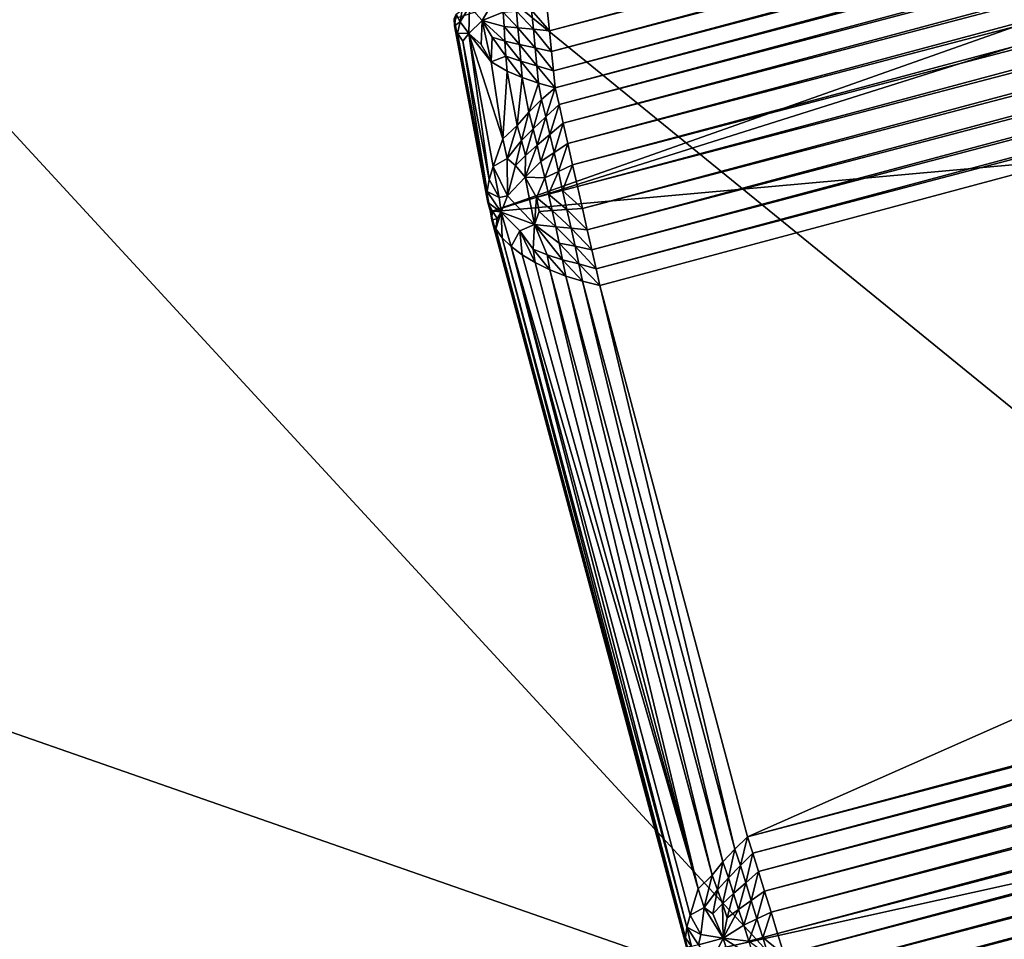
# Model space of a CAD drawing. Extents: x -0.7 to 0.7, y -0.35 to 0.35.
# Tile 10 of 226: x -0.54204 to -0.5344, y -0.24461 to -0.23748. Entities that reach past the tile are written whole.
import ezdxf

# ---------------------------------------------------------------- set-up
doc = ezdxf.new("R2010")
doc.units = 0

msp = doc.modelspace()

# ---------------------------------------------------------------- linework, layer by layer
for points in [[(-0.4947065, -0.2235374, 0.3154823), (-0.5386706, -0.2374723, 0.0008816), (-0.5383881, -0.2389691, 0.0007774)], [(-0.4947065, -0.2235374, 0.3154823), (-0.5383881, -0.2389691, 0.0007774), (-0.4943988, -0.2250765, 0.3155)], [(-0.4918008, -0.2347726, 0.3155), (-0.4943988, -0.2250765, 0.3155), (-0.5383881, -0.2389691, 0.0007774)], [(-0.5106861, -0.2302648, 0.0000914), (-0.5379314, -0.2375652, 0.0000914), (-0.5379485, -0.2373958, 0.0001108)], [(-0.5106278, -0.2304146, 0.0000747), (-0.5379314, -0.2375652, 0.0000914), (-0.5106861, -0.2302648, 0.0000914)], [(-0.5106278, -0.2304146, 0.0000747), (-0.5379152, -0.2377263, 0.0000747), (-0.5379314, -0.2375652, 0.0000914)], [(-0.510574, -0.2305532, 0.0000613), (-0.5379152, -0.2377263, 0.0000747), (-0.5106278, -0.2304146, 0.0000747)], [(-0.510574, -0.2305532, 0.0000613), (-0.5379002, -0.2378752, 0.0000613), (-0.5379152, -0.2377263, 0.0000747)], [(-0.5105259, -0.230677, 0.0000513), (-0.5379002, -0.2378752, 0.0000613), (-0.510574, -0.2305532, 0.0000613)], [(-0.5105259, -0.230677, 0.0000513), (-0.5378867, -0.2380083, 0.0000513), (-0.5379002, -0.2378752, 0.0000613)], [(-0.5104882, -0.2308038, 0.0000434), (-0.5378867, -0.2380083, 0.0000513), (-0.5105259, -0.230677, 0.0000513)], [(-0.5104882, -0.2308038, 0.0000434), (-0.5378575, -0.2381374, 0.0000434), (-0.5378867, -0.2380083, 0.0000513)], [(-0.510446, -0.230946, 0.0000355), (-0.5378575, -0.2381374, 0.0000434), (-0.5104882, -0.2308038, 0.0000434)], [(-0.510446, -0.230946, 0.0000355), (-0.5378247, -0.2382821, 0.0000355), (-0.5378575, -0.2381374, 0.0000434)], [(-0.5104002, -0.2311002, 0.0000281), (-0.5378247, -0.2382821, 0.0000355), (-0.510446, -0.230946, 0.0000355)], [(-0.5104002, -0.2311002, 0.0000281), (-0.5377893, -0.238439, 0.0000281), (-0.5378247, -0.2382821, 0.0000355)], [(-0.5103521, -0.2312624, 0.0000212), (-0.5377893, -0.238439, 0.0000281), (-0.5104002, -0.2311002, 0.0000281)], [(-0.5103521, -0.2312624, 0.0000212), (-0.5377519, -0.2386042, 0.0000212), (-0.5377893, -0.238439, 0.0000281)], [(-0.5103027, -0.2314288, 0.000015), (-0.5377519, -0.2386042, 0.0000212), (-0.5103521, -0.2312624, 0.0000212)], [(-0.5103027, -0.2314288, 0.000015), (-0.5377136, -0.2387736, 0.000015), (-0.5377519, -0.2386042, 0.0000212)], [(-0.5102533, -0.2315952, 0.0000098), (-0.5377136, -0.2387736, 0.000015), (-0.5103027, -0.2314288, 0.000015)], [(-0.5102533, -0.2315952, 0.0000098), (-0.5376753, -0.2389429, 0.0000098), (-0.5377136, -0.2387736, 0.000015)], [(-0.5102051, -0.2317576, 0.0000056), (-0.5376753, -0.2389429, 0.0000098), (-0.5102533, -0.2315952, 0.0000098)], [(-0.5102051, -0.2317576, 0.0000056), (-0.5376378, -0.2391082, 0.0000056), (-0.5376753, -0.2389429, 0.0000098)], [(-0.5101594, -0.2319119, 0.0000025), (-0.5376378, -0.2391082, 0.0000056), (-0.5102051, -0.2317576, 0.0000056)], [(-0.5101594, -0.2319119, 0.0000025), (-0.5376023, -0.2392652, 0.0000025), (-0.5376378, -0.2391082, 0.0000056)], [(-0.5101171, -0.2320543, 0.0000007), (-0.5376023, -0.2392652, 0.0000025), (-0.5101594, -0.2319119, 0.0000025)], [(-0.5101171, -0.2320543, 0.0000007), (-0.5375695, -0.2394102, 0.0000007), (-0.5376023, -0.2392652, 0.0000025)], [(-0.5100794, -0.2321814), (-0.5375695, -0.2394102, 0.0000007), (-0.5101171, -0.2320543, 0.0000007)], [(-0.5100794, -0.2321814), (-0.5375403, -0.2395395), (-0.5375695, -0.2394102, 0.0000007)], [(-0.5363938, -0.243818), (-0.5375403, -0.2395395), (-0.5100794, -0.2321814)], [(-0.5363938, -0.243818), (-0.5100794, -0.2321814), (-0.5089329, -0.2364599)], [(-0.5498414, -0.2434166, 0.4370353), (-0.5345671, -0.2465239, 0.4369777), (-0.5460228, -0.2340946, 0.4370412)], [(-0.5231115, -0.2496312, 0.4123371), (-0.5498414, -0.2403093, 0.412289), (-0.5422043, -0.2340946, 0.4124137)], [(-0.5345671, -0.2465239, 0.4369777), (-0.5307486, -0.237202, 0.4370081), (-0.5460228, -0.2340946, 0.4370412)], [(-0.5231115, -0.2496312, 0.4123371), (-0.5422043, -0.2340946, 0.4124137), (-0.5154743, -0.2340946, 0.4124402)], [(-0.4918008, -0.2347726, 0.3155), (-0.5383881, -0.2389691, 0.0007774), (-0.5368441, -0.2447362, 0.0007776)], [(-0.4918008, -0.2347726, 0.3155), (-0.5368441, -0.2447362, 0.0007776), (-0.5363392, -0.2461734, 0.0008816)], [(-0.4918008, -0.2347726, 0.3155), (-0.5363392, -0.2461734, 0.0008816), (-0.4912977, -0.2362593, 0.3154823)], [(-0.4912977, -0.2362593, 0.3154823), (-0.5363392, -0.2461734, 0.0008816), (-0.5356296, -0.2475263, 0.0011902)], [(-0.4912977, -0.2362593, 0.3154823), (-0.5356296, -0.2475263, 0.0011902), (-0.4906078, -0.2376679, 0.3154296)], [(-0.5363938, -0.243818), (-0.5089329, -0.2364599), (-0.5089021, -0.2365887, 0.0000007)], [(-0.5363938, -0.243818), (-0.5089021, -0.2365887, 0.0000007), (-0.5363545, -0.2439446, 0.0000007)], [(-0.5363545, -0.2439446, 0.0000007), (-0.5089021, -0.2365887, 0.0000007), (-0.5088675, -0.2367332, 0.0000025)], [(-0.5363545, -0.2439446, 0.0000007), (-0.5088675, -0.2367332, 0.0000025), (-0.5363104, -0.2440865, 0.0000025)], [(-0.5363104, -0.2440865, 0.0000025), (-0.5088675, -0.2367332, 0.0000025), (-0.50883, -0.2368897, 0.0000056)], [(-0.5363104, -0.2440865, 0.0000025), (-0.50883, -0.2368897, 0.0000056), (-0.5362628, -0.2442403, 0.0000056)], [(-0.5362628, -0.2442403, 0.0000056), (-0.50883, -0.2368897, 0.0000056), (-0.5087906, -0.2370544, 0.0000098)], [(-0.5362628, -0.2442403, 0.0000056), (-0.5087906, -0.2370544, 0.0000098), (-0.5362124, -0.2444021, 0.0000098)], [(-0.5362124, -0.2444021, 0.0000098), (-0.5087906, -0.2370544, 0.0000098), (-0.5087501, -0.2372232, 0.000015)], [(-0.5345671, -0.2465239, 0.4369777), (-0.5192928, -0.2589531, 0.4370233), (-0.5307486, -0.237202, 0.4370081)], [(-0.5362124, -0.2444021, 0.0000098), (-0.5087501, -0.2372232, 0.000015), (-0.536161, -0.2445679, 0.000015)], [(-0.536161, -0.2445679, 0.000015), (-0.5087501, -0.2372232, 0.000015), (-0.5087097, -0.237392, 0.0000212)], [(-0.5385533, -0.2373774, 0.0003797), (-0.5383613, -0.2373236, 0.0002287), (-0.5384526, -0.2374848, 0.0002679)], [(-0.53829, -0.2374191, 0.0001924), (-0.5384526, -0.2374848, 0.0002679), (-0.5383613, -0.2373236, 0.0002287)], [(-0.5386706, -0.2374723, 0.0008816), (-0.5386553, -0.2374346, 0.0006719), (-0.5386678, -0.2375263, 0.0007558)], [(-0.5386678, -0.2375263, 0.0007558), (-0.5386553, -0.2374346, 0.0006719), (-0.5386246, -0.2374941, 0.0005687)], [(-0.5386553, -0.2374346, 0.0006719), (-0.5386094, -0.2374025, 0.0005045), (-0.5386246, -0.2374941, 0.0005687)], [(-0.5386246, -0.2374941, 0.0005687), (-0.5386094, -0.2374025, 0.0005045), (-0.5385533, -0.2373774, 0.0003797)], [(-0.5386246, -0.2374941, 0.0005687), (-0.5385533, -0.2373774, 0.0003797), (-0.5385579, -0.2375846, 0.000423)], [(-0.5385533, -0.2373774, 0.0003797), (-0.5384526, -0.2374848, 0.0002679), (-0.5385579, -0.2375846, 0.000423)], [(-0.5382838, -0.2375315, 0.0001839), (-0.5384526, -0.2374848, 0.0002679), (-0.53829, -0.2374191, 0.0001924)], [(-0.538176, -0.2375424, 0.0001505), (-0.53829, -0.2374191, 0.0001924), (-0.5381876, -0.2374127, 0.0001636)], [(-0.538176, -0.2375424, 0.0001505), (-0.5382838, -0.2375315, 0.0001839), (-0.53829, -0.2374191, 0.0001924)], [(-0.5380567, -0.2375522, 0.0001206), (-0.5381876, -0.2374127, 0.0001636), (-0.5380715, -0.2374039, 0.000137)], [(-0.5380567, -0.2375522, 0.0001206), (-0.538176, -0.2375424, 0.0001505), (-0.5381876, -0.2374127, 0.0001636)], [(-0.5379314, -0.2375652, 0.0000914), (-0.5380715, -0.2374039, 0.000137), (-0.5379485, -0.2373958, 0.0001108)], [(-0.5379314, -0.2375652, 0.0000914), (-0.5380567, -0.2375522, 0.0001206), (-0.5380715, -0.2374039, 0.000137)], [(-0.536161, -0.2445679, 0.000015), (-0.5087097, -0.237392, 0.0000212), (-0.5361095, -0.2447338, 0.0000212)], [(-0.5361095, -0.2447338, 0.0000212), (-0.5087097, -0.237392, 0.0000212), (-0.5086703, -0.2375566, 0.0000281)], [(-0.5386678, -0.2375263, 0.0007558), (-0.5383881, -0.2389691, 0.0007774), (-0.5386706, -0.2374723, 0.0008816)], [(-0.5386678, -0.2375263, 0.0007558), (-0.5386246, -0.2374941, 0.0005687), (-0.5386457, -0.237584, 0.0006324)], [(-0.5386457, -0.237584, 0.0006324), (-0.5386246, -0.2374941, 0.0005687), (-0.5385579, -0.2375846, 0.000423)], [(-0.5385579, -0.2375846, 0.000423), (-0.5384526, -0.2374848, 0.0002679), (-0.5384625, -0.2376702, 0.0002925)], [(-0.5383844, -0.2378064, 0.000236), (-0.5384625, -0.2376702, 0.0002925), (-0.5384526, -0.2374848, 0.0002679)], [(-0.5383844, -0.2378064, 0.000236), (-0.5384526, -0.2374848, 0.0002679), (-0.5383764, -0.2376147, 0.0002227)], [(-0.5382774, -0.2376456, 0.000175), (-0.5383764, -0.2376147, 0.0002227), (-0.5384526, -0.2374848, 0.0002679)], [(-0.5382774, -0.2376456, 0.000175), (-0.5384526, -0.2374848, 0.0002679), (-0.5382838, -0.2375315, 0.0001839)], [(-0.5386457, -0.237584, 0.0006324), (-0.5384094, -0.238896, 0.0006609), (-0.5386678, -0.2375263, 0.0007558)], [(-0.5386678, -0.2375263, 0.0007558), (-0.5384094, -0.238896, 0.0006609), (-0.5383881, -0.2389691, 0.0007774)], [(-0.5386457, -0.237584, 0.0006324), (-0.5385579, -0.2375846, 0.000423), (-0.5386033, -0.237644, 0.0005144)], [(-0.5386033, -0.237644, 0.0005144), (-0.538414, -0.2388122, 0.0005475), (-0.5386457, -0.237584, 0.0006324)], [(-0.5386457, -0.237584, 0.0006324), (-0.538414, -0.2388122, 0.0005475), (-0.5384094, -0.238896, 0.0006609)], [(-0.5385579, -0.2375846, 0.000423), (-0.5384005, -0.2387187, 0.0004404), (-0.5386033, -0.237644, 0.0005144)], [(-0.5385579, -0.2375846, 0.000423), (-0.5384625, -0.2376702, 0.0002925), (-0.5383844, -0.2378064, 0.000236)], [(-0.5385579, -0.2375846, 0.000423), (-0.5383844, -0.2378064, 0.000236), (-0.5382934, -0.2384038, 0.0002117)], [(-0.5382934, -0.2384038, 0.0002117), (-0.5383694, -0.2386182, 0.0003423), (-0.5385579, -0.2375846, 0.000423)], [(-0.5385579, -0.2375846, 0.000423), (-0.5383694, -0.2386182, 0.0003423), (-0.5384005, -0.2387187, 0.0004404)], [(-0.5381647, -0.237671, 0.0001367), (-0.5382774, -0.2376456, 0.000175), (-0.5382838, -0.2375315, 0.0001839)], [(-0.5381647, -0.237671, 0.0001367), (-0.5382838, -0.2375315, 0.0001839), (-0.538176, -0.2375424, 0.0001505)], [(-0.5380425, -0.2376961, 0.0001048), (-0.5381647, -0.237671, 0.0001367), (-0.538176, -0.2375424, 0.0001505)], [(-0.5380425, -0.2376961, 0.0001048), (-0.538176, -0.2375424, 0.0001505), (-0.5380567, -0.2375522, 0.0001206)], [(-0.5379152, -0.2377263, 0.0000747), (-0.5380425, -0.2376961, 0.0001048), (-0.5380567, -0.2375522, 0.0001206)], [(-0.5379152, -0.2377263, 0.0000747), (-0.5380567, -0.2375522, 0.0001206), (-0.5379314, -0.2375652, 0.0000914)], [(-0.5361095, -0.2447338, 0.0000212), (-0.5086703, -0.2375566, 0.0000281), (-0.5360593, -0.2448955, 0.000028)], [(-0.5360593, -0.2448955, 0.000028), (-0.5086703, -0.2375566, 0.0000281), (-0.5086328, -0.237713, 0.0000355)], [(-0.5386033, -0.237644, 0.0005144), (-0.5384005, -0.2387187, 0.0004404), (-0.538414, -0.2388122, 0.0005475)], [(-0.5382697, -0.2377619, 0.0001637), (-0.5383844, -0.2378064, 0.000236), (-0.5383764, -0.2376147, 0.0002227)], [(-0.5382697, -0.2377619, 0.0001637), (-0.5383764, -0.2376147, 0.0002227), (-0.5382774, -0.2376456, 0.000175)], [(-0.5381538, -0.2377998, 0.0001193), (-0.5382697, -0.2377619, 0.0001637), (-0.5382774, -0.2376456, 0.000175)], [(-0.5381538, -0.2377998, 0.0001193), (-0.5382774, -0.2376456, 0.000175), (-0.5381647, -0.237671, 0.0001367)], [(-0.5380294, -0.2378356, 0.0000871), (-0.5381538, -0.2377998, 0.0001193), (-0.5381647, -0.237671, 0.0001367)], [(-0.5380294, -0.2378356, 0.0000871), (-0.5381647, -0.237671, 0.0001367), (-0.5380425, -0.2376961, 0.0001048)], [(-0.4906078, -0.2376679, 0.3154296), (-0.5356296, -0.2475263, 0.0011902), (-0.5347115, -0.2487934, 0.0017049)], [(-0.4906078, -0.2376679, 0.3154296), (-0.5347115, -0.2487934, 0.0017049), (-0.489743, -0.2389744, 0.3153427)], [(-0.5379002, -0.2378752, 0.0000613), (-0.5380294, -0.2378356, 0.0000871), (-0.5380425, -0.2376961, 0.0001048)], [(-0.5379002, -0.2378752, 0.0000613), (-0.5380425, -0.2376961, 0.0001048), (-0.5379152, -0.2377263, 0.0000747)], [(-0.5360593, -0.2448955, 0.000028), (-0.5086328, -0.237713, 0.0000355), (-0.5360116, -0.2450491, 0.0000355)], [(-0.5360116, -0.2450491, 0.0000355), (-0.5086328, -0.237713, 0.0000355), (-0.5085983, -0.2378573, 0.0000433)], [(-0.5382609, -0.2378781, 0.0001518), (-0.5383844, -0.2378064, 0.000236), (-0.5382697, -0.2377619, 0.0001637)], [(-0.5382609, -0.2378781, 0.0001518), (-0.5382934, -0.2384038, 0.0002117), (-0.5383844, -0.2378064, 0.000236)], [(-0.5381427, -0.2379279, 0.0000996), (-0.5382609, -0.2378781, 0.0001518), (-0.5382697, -0.2377619, 0.0001637)], [(-0.5381427, -0.2379279, 0.0000996), (-0.5382697, -0.2377619, 0.0001637), (-0.5381538, -0.2377998, 0.0001193)], [(-0.5380169, -0.2379715, 0.0000664), (-0.5381427, -0.2379279, 0.0000996), (-0.5381538, -0.2377998, 0.0001193)], [(-0.5380169, -0.2379715, 0.0000664), (-0.5381538, -0.2377998, 0.0001193), (-0.5380294, -0.2378356, 0.0000871)], [(-0.5382609, -0.2378781, 0.0001518), (-0.5381815, -0.2382991, 0.0001233), (-0.5382934, -0.2384038, 0.0002117)], [(-0.5381427, -0.2379279, 0.0000996), (-0.5381815, -0.2382991, 0.0001233), (-0.5382609, -0.2378781, 0.0001518)], [(-0.5378867, -0.2380083, 0.0000513), (-0.5380169, -0.2379715, 0.0000664), (-0.5380294, -0.2378356, 0.0000871)], [(-0.5378867, -0.2380083, 0.0000513), (-0.5380294, -0.2378356, 0.0000871), (-0.5379002, -0.2378752, 0.0000613)], [(-0.5360116, -0.2450491, 0.0000355), (-0.5085983, -0.2378573, 0.0000433), (-0.5359675, -0.2451908, 0.0000433)], [(-0.5359675, -0.2451908, 0.0000433), (-0.5085983, -0.2378573, 0.0000433), (-0.5085675, -0.2379859, 0.0000513)], [(-0.5381427, -0.2379279, 0.0000996), (-0.5380923, -0.2381957, 0.0000816), (-0.5381815, -0.2382991, 0.0001233)], [(-0.5380169, -0.2379715, 0.0000664), (-0.5380923, -0.2381957, 0.0000816), (-0.5381427, -0.2379279, 0.0000996)], [(-0.5380169, -0.2379715, 0.0000664), (-0.537993, -0.2380982, 0.0000579), (-0.5380923, -0.2381957, 0.0000816)], [(-0.5378867, -0.2380083, 0.0000513), (-0.537993, -0.2380982, 0.0000579), (-0.5380169, -0.2379715, 0.0000664)], [(-0.5378867, -0.2380083, 0.0000513), (-0.5379593, -0.238232, 0.0000623), (-0.537993, -0.2380982, 0.0000579)], [(-0.5378867, -0.2380083, 0.0000513), (-0.5378575, -0.2381374, 0.0000434), (-0.5379593, -0.238232, 0.0000623)], [(-0.5359675, -0.2451908, 0.0000433), (-0.5085675, -0.2379859, 0.0000513), (-0.5359283, -0.2453172, 0.0000513)], [(-0.5085472, -0.2381172, 0.0000613), (-0.5359283, -0.2453172, 0.0000513), (-0.5085675, -0.2379859, 0.0000513)], [(-0.537993, -0.2380982, 0.0000579), (-0.5380576, -0.2383246, 0.0000875), (-0.5380923, -0.2381957, 0.0000816)], [(-0.537993, -0.2380982, 0.0000579), (-0.5379593, -0.238232, 0.0000623), (-0.5380576, -0.2383246, 0.0000875)], [(-0.5085472, -0.2381172, 0.0000613), (-0.5358734, -0.2454392, 0.0000613), (-0.5359283, -0.2453172, 0.0000513)], [(-0.5085245, -0.2382641, 0.0000747), (-0.5358734, -0.2454392, 0.0000613), (-0.5085472, -0.2381172, 0.0000613)], [(-0.5380923, -0.2381957, 0.0000816), (-0.538148, -0.2384167, 0.0001229), (-0.5381815, -0.2382991, 0.0001233)], [(-0.5380923, -0.2381957, 0.0000816), (-0.5380576, -0.2383246, 0.0000875), (-0.538148, -0.2384167, 0.0001229)], [(-0.5378575, -0.2381374, 0.0000434), (-0.5379277, -0.2383683, 0.0000583), (-0.5379593, -0.238232, 0.0000623)], [(-0.5378575, -0.2381374, 0.0000434), (-0.5378247, -0.2382821, 0.0000355), (-0.5379277, -0.2383683, 0.0000583)], [(-0.5379593, -0.238232, 0.0000623), (-0.538027, -0.2384517, 0.0000839), (-0.5380576, -0.2383246, 0.0000875)], [(-0.5379593, -0.238232, 0.0000623), (-0.5379277, -0.2383683, 0.0000583), (-0.538027, -0.2384517, 0.0000839)], [(-0.5378247, -0.2382821, 0.0000355), (-0.5378959, -0.2385095, 0.0000512), (-0.5379277, -0.2383683, 0.0000583)], [(-0.5378247, -0.2382821, 0.0000355), (-0.5377893, -0.238439, 0.0000281), (-0.5378959, -0.2385095, 0.0000512)], [(-0.5085245, -0.2382641, 0.0000747), (-0.535812, -0.2455757, 0.0000747), (-0.5358734, -0.2454392, 0.0000613)], [(-0.5085001, -0.238423, 0.0000914), (-0.535812, -0.2455757, 0.0000747), (-0.5085245, -0.2382641, 0.0000747)], [(-0.5381815, -0.2382991, 0.0001233), (-0.5382589, -0.2385566, 0.0001986), (-0.5382934, -0.2384038, 0.0002117)], [(-0.5381815, -0.2382991, 0.0001233), (-0.538148, -0.2384167, 0.0001229), (-0.5382589, -0.2385566, 0.0001986)], [(-0.5380576, -0.2383246, 0.0000875), (-0.5381182, -0.2385317, 0.000115), (-0.538148, -0.2384167, 0.0001229)], [(-0.5380576, -0.2383246, 0.0000875), (-0.538027, -0.2384517, 0.0000839), (-0.5381182, -0.2385317, 0.000115)], [(-0.5382934, -0.2384038, 0.0002117), (-0.5382589, -0.2385566, 0.0001986), (-0.5383694, -0.2386182, 0.0003423)], [(-0.538148, -0.2384167, 0.0001229), (-0.5381963, -0.2386106, 0.0001537), (-0.5382589, -0.2385566, 0.0001986)], [(-0.538148, -0.2384167, 0.0001229), (-0.5381182, -0.2385317, 0.000115), (-0.5381963, -0.2386106, 0.0001537)], [(-0.5379277, -0.2383683, 0.0000583), (-0.5379975, -0.2385781, 0.0000761), (-0.538027, -0.2384517, 0.0000839)], [(-0.5379277, -0.2383683, 0.0000583), (-0.5378959, -0.2385095, 0.0000512), (-0.5379975, -0.2385781, 0.0000761)], [(-0.5377893, -0.238439, 0.0000281), (-0.5378628, -0.2386555, 0.0000442), (-0.5378959, -0.2385095, 0.0000512)], [(-0.5377893, -0.238439, 0.0000281), (-0.5377519, -0.2386042, 0.0000212), (-0.5378628, -0.2386555, 0.0000442)], [(-0.5085001, -0.238423, 0.0000914), (-0.5357455, -0.2457234, 0.0000914), (-0.535812, -0.2455757, 0.0000747)], [(-0.5084745, -0.23859, 0.0001108), (-0.5357455, -0.2457234, 0.0000914), (-0.5085001, -0.238423, 0.0000914)], [(-0.538027, -0.2384517, 0.0000839), (-0.5379975, -0.2385781, 0.0000761), (-0.5381194, -0.238701, 0.0001183)], [(-0.538027, -0.2384517, 0.0000839), (-0.5381194, -0.238701, 0.0001183), (-0.5381182, -0.2385317, 0.000115)], [(-0.5378959, -0.2385095, 0.0000512), (-0.5379675, -0.2387051, 0.0000682), (-0.5379975, -0.2385781, 0.0000761)], [(-0.5378959, -0.2385095, 0.0000512), (-0.5378628, -0.2386555, 0.0000442), (-0.5379675, -0.2387051, 0.0000682)], [(-0.5383694, -0.2386182, 0.0003423), (-0.5382589, -0.2385566, 0.0001986), (-0.5382584, -0.2388449, 0.0002171)], [(-0.5381963, -0.2386106, 0.0001537), (-0.5382584, -0.2388449, 0.0002171), (-0.5382589, -0.2385566, 0.0001986)], [(-0.5381182, -0.2385317, 0.000115), (-0.5381194, -0.238701, 0.0001183), (-0.5381963, -0.2386106, 0.0001537)], [(-0.5379975, -0.2385781, 0.0000761), (-0.5379675, -0.2387051, 0.0000682), (-0.5381194, -0.238701, 0.0001183)], [(-0.5084745, -0.23859, 0.0001108), (-0.5356755, -0.2458785, 0.0001108), (-0.5357455, -0.2457234, 0.0000914)], [(-0.5084482, -0.238761, 0.0001324), (-0.5356755, -0.2458785, 0.0001108), (-0.5084745, -0.23859, 0.0001108)], [(-0.5384005, -0.2387187, 0.0004404), (-0.5383694, -0.2386182, 0.0003423), (-0.5383216, -0.238858, 0.0003206)], [(-0.5383216, -0.238858, 0.0003206), (-0.5383694, -0.2386182, 0.0003423), (-0.5382584, -0.2388449, 0.0002171)], [(-0.5381963, -0.2386106, 0.0001537), (-0.5381194, -0.238701, 0.0001183), (-0.5382584, -0.2388449, 0.0002171)], [(-0.5378628, -0.2386555, 0.0000442), (-0.537938, -0.2388324, 0.0000621), (-0.5379675, -0.2387051, 0.0000682)], [(-0.5378628, -0.2386555, 0.0000442), (-0.5378293, -0.2388035, 0.0000381), (-0.537938, -0.2388324, 0.0000621)], [(-0.5377519, -0.2386042, 0.0000212), (-0.5378293, -0.2388035, 0.0000381), (-0.5378628, -0.2386555, 0.0000442)], [(-0.5377519, -0.2386042, 0.0000212), (-0.5377136, -0.2387736, 0.000015), (-0.5378293, -0.2388035, 0.0000381)], [(-0.538414, -0.2388122, 0.0005475), (-0.5384005, -0.2387187, 0.0004404), (-0.5383216, -0.238858, 0.0003206)], [(-0.5381194, -0.238701, 0.0001183), (-0.5380477, -0.2390675, 0.0001108), (-0.5382584, -0.2388449, 0.0002171)], [(-0.5379675, -0.2387051, 0.0000682), (-0.5380325, -0.2388577, 0.000088), (-0.5381194, -0.238701, 0.0001183)], [(-0.5381194, -0.238701, 0.0001183), (-0.5380325, -0.2388577, 0.000088), (-0.5380477, -0.2390675, 0.0001108)], [(-0.5379675, -0.2387051, 0.0000682), (-0.537938, -0.2388324, 0.0000621), (-0.5380325, -0.2388577, 0.000088)], [(-0.5384094, -0.238896, 0.0006609), (-0.538414, -0.2388122, 0.0005475), (-0.5383065, -0.2389724, 0.000355)], [(-0.538414, -0.2388122, 0.0005475), (-0.5383216, -0.238858, 0.0003206), (-0.5383065, -0.2389724, 0.000355)], [(-0.5377961, -0.2389508, 0.0000343), (-0.537938, -0.2388324, 0.0000621), (-0.5378293, -0.2388035, 0.0000381)], [(-0.5376753, -0.2389429, 0.0000098), (-0.5378293, -0.2388035, 0.0000381), (-0.5377136, -0.2387736, 0.000015)], [(-0.5376753, -0.2389429, 0.0000098), (-0.5377961, -0.2389508, 0.0000343), (-0.5378293, -0.2388035, 0.0000381)], [(-0.5084482, -0.238761, 0.0001324), (-0.5356039, -0.2460374, 0.0001324), (-0.5356755, -0.2458785, 0.0001108)], [(-0.508422, -0.2389318, 0.000156), (-0.5356039, -0.2460374, 0.0001324), (-0.5084482, -0.238761, 0.0001324)], [(-0.5383881, -0.2389691, 0.0007774), (-0.5384094, -0.238896, 0.0006609), (-0.5383753, -0.2389578, 0.0005617)], [(-0.5384094, -0.238896, 0.0006609), (-0.5383065, -0.2389724, 0.000355), (-0.5383753, -0.2389578, 0.0005617)], [(-0.5383216, -0.238858, 0.0003206), (-0.5382584, -0.2388449, 0.0002171), (-0.5383065, -0.2389724, 0.000355)], [(-0.5383065, -0.2389724, 0.000355), (-0.5382584, -0.2388449, 0.0002171), (-0.5380477, -0.2390675, 0.0001108)], [(-0.5380108, -0.2389658, 0.0000872), (-0.5380477, -0.2390675, 0.0001108), (-0.5380325, -0.2388577, 0.000088)], [(-0.53791, -0.2389594, 0.0000596), (-0.5380325, -0.2388577, 0.000088), (-0.537938, -0.2388324, 0.0000621)], [(-0.53791, -0.2389594, 0.0000596), (-0.5380108, -0.2389658, 0.0000872), (-0.5380325, -0.2388577, 0.000088)], [(-0.5377961, -0.2389508, 0.0000343), (-0.53791, -0.2389594, 0.0000596), (-0.537938, -0.2388324, 0.0000621)], [(-0.5383881, -0.2389691, 0.0007774), (-0.5383753, -0.2389578, 0.0005617), (-0.5383781, -0.2390341, 0.000656)], [(-0.5383781, -0.2390341, 0.000656), (-0.5368441, -0.2447362, 0.0007776), (-0.5383881, -0.2389691, 0.0007774)], [(-0.5383781, -0.2390341, 0.000656), (-0.5383753, -0.2389578, 0.0005617), (-0.5383371, -0.2390221, 0.0004644)], [(-0.5383753, -0.2389578, 0.0005617), (-0.5383065, -0.2389724, 0.000355), (-0.5383371, -0.2390221, 0.0004644)], [(-0.5383486, -0.2391015, 0.0005374), (-0.5383371, -0.2390221, 0.0004644), (-0.5383065, -0.2389724, 0.000355)], [(-0.5383486, -0.2391015, 0.0005374), (-0.5383065, -0.2389724, 0.000355), (-0.5382986, -0.2391699, 0.0004248)], [(-0.5382986, -0.2391699, 0.0004248), (-0.5383065, -0.2389724, 0.000355), (-0.5382294, -0.2392374, 0.000321)], [(-0.5382294, -0.2392374, 0.000321), (-0.5383065, -0.2389724, 0.000355), (-0.5381615, -0.2391175, 0.0001852)], [(-0.5383065, -0.2389724, 0.000355), (-0.5380477, -0.2390675, 0.0001108), (-0.5381615, -0.2391175, 0.0001852)], [(-0.5378831, -0.2390861, 0.0000581), (-0.5380477, -0.2390675, 0.0001108), (-0.5380108, -0.2389658, 0.0000872)], [(-0.5378831, -0.2390861, 0.0000581), (-0.5380108, -0.2389658, 0.0000872), (-0.53791, -0.2389594, 0.0000596)], [(-0.5377636, -0.2390956, 0.0000312), (-0.53791, -0.2389594, 0.0000596), (-0.5377961, -0.2389508, 0.0000343)], [(-0.5377636, -0.2390956, 0.0000312), (-0.5378831, -0.2390861, 0.0000581), (-0.53791, -0.2389594, 0.0000596)], [(-0.5376378, -0.2391082, 0.0000056), (-0.5377961, -0.2389508, 0.0000343), (-0.5376753, -0.2389429, 0.0000098)], [(-0.5376378, -0.2391082, 0.0000056), (-0.5377636, -0.2390956, 0.0000312), (-0.5377961, -0.2389508, 0.0000343)], [(-0.508422, -0.2389318, 0.000156), (-0.5355324, -0.246196, 0.000156), (-0.5356039, -0.2460374, 0.0001324)], [(-0.5083965, -0.2390981, 0.0001807), (-0.5355324, -0.246196, 0.000156), (-0.508422, -0.2389318, 0.000156)], [(-0.488718, -0.2401563, 0.3152232), (-0.489743, -0.2389744, 0.3153427), (-0.5347115, -0.2487934, 0.0017049)], [(-0.5383781, -0.2390341, 0.000656), (-0.5383371, -0.2390221, 0.0004644), (-0.5383486, -0.2391015, 0.0005374)], [(-0.5383486, -0.2391015, 0.0005374), (-0.5368679, -0.2446749, 0.0006562), (-0.5383781, -0.2390341, 0.000656)], [(-0.5383781, -0.2390341, 0.000656), (-0.5368679, -0.2446749, 0.0006562), (-0.5368441, -0.2447362, 0.0007776)], [(-0.5382986, -0.2391699, 0.0004248), (-0.5368758, -0.2446017, 0.0005376), (-0.5383486, -0.2391015, 0.0005374)], [(-0.5383486, -0.2391015, 0.0005374), (-0.5368758, -0.2446017, 0.0005376), (-0.5368679, -0.2446749, 0.0006562)], [(-0.5382294, -0.2392374, 0.000321), (-0.5381615, -0.2391175, 0.0001852), (-0.538144, -0.2393026, 0.0002277)], [(-0.5380589, -0.2392599, 0.000141), (-0.5381615, -0.2391175, 0.0001852), (-0.5380477, -0.2390675, 0.0001108)], [(-0.538042, -0.2393634, 0.0001492), (-0.538144, -0.2393026, 0.0002277), (-0.5381615, -0.2391175, 0.0001852)], [(-0.538042, -0.2393634, 0.0001492), (-0.5381615, -0.2391175, 0.0001852), (-0.5380589, -0.2392599, 0.000141)], [(-0.5379505, -0.2393033, 0.0000878), (-0.5380589, -0.2392599, 0.000141), (-0.5380477, -0.2390675, 0.0001108)], [(-0.5378307, -0.2393402, 0.0000482), (-0.5379505, -0.2393033, 0.0000878), (-0.5380477, -0.2390675, 0.0001108)], [(-0.5378307, -0.2393402, 0.0000482), (-0.5380477, -0.2390675, 0.0001108), (-0.5378568, -0.2392127, 0.0000551)], [(-0.5378568, -0.2392127, 0.0000551), (-0.5380477, -0.2390675, 0.0001108), (-0.5378831, -0.2390861, 0.0000581)], [(-0.5377324, -0.2392365, 0.0000274), (-0.5378568, -0.2392127, 0.0000551), (-0.5378831, -0.2390861, 0.0000581)], [(-0.5377324, -0.2392365, 0.0000274), (-0.5378831, -0.2390861, 0.0000581), (-0.5377636, -0.2390956, 0.0000312)], [(-0.5376023, -0.2392652, 0.0000025), (-0.5377324, -0.2392365, 0.0000274), (-0.5377636, -0.2390956, 0.0000312)], [(-0.5376023, -0.2392652, 0.0000025), (-0.5377636, -0.2390956, 0.0000312), (-0.5376378, -0.2391082, 0.0000056)], [(-0.5083965, -0.2390981, 0.0001807), (-0.5354626, -0.2463505, 0.0001807), (-0.5355324, -0.246196, 0.000156)], [(-0.5083723, -0.239256, 0.0002059), (-0.5354626, -0.2463505, 0.0001807), (-0.5083965, -0.2390981, 0.0001807)], [(-0.5382294, -0.2392374, 0.000321), (-0.5368665, -0.2445174, 0.0004249), (-0.5382986, -0.2391699, 0.0004248)], [(-0.5382986, -0.2391699, 0.0004248), (-0.5368665, -0.2445174, 0.0004249), (-0.5368758, -0.2446017, 0.0005376)], [(-0.5382294, -0.2392374, 0.000321), (-0.538144, -0.2393026, 0.0002277), (-0.5367767, -0.2442201, 0.0001784)], [(-0.5367767, -0.2442201, 0.0001784), (-0.5368401, -0.2444243, 0.0003211), (-0.5382294, -0.2392374, 0.000321)], [(-0.5382294, -0.2392374, 0.000321), (-0.5368401, -0.2444243, 0.0003211), (-0.5368665, -0.2445174, 0.0004249)], [(-0.5379283, -0.239419, 0.0000852), (-0.538042, -0.2393634, 0.0001492), (-0.5380589, -0.2392599, 0.000141)], [(-0.5379283, -0.239419, 0.0000852), (-0.5380589, -0.2392599, 0.000141), (-0.5379505, -0.2393033, 0.0000878)], [(-0.5377027, -0.2393737, 0.0000208), (-0.5378307, -0.2393402, 0.0000482), (-0.5378568, -0.2392127, 0.0000551)], [(-0.5377027, -0.2393737, 0.0000208), (-0.5378568, -0.2392127, 0.0000551), (-0.5377324, -0.2392365, 0.0000274)], [(-0.5375695, -0.2394102, 0.0000007), (-0.5377027, -0.2393737, 0.0000208), (-0.5377324, -0.2392365, 0.0000274)], [(-0.5375695, -0.2394102, 0.0000007), (-0.5377324, -0.2392365, 0.0000274), (-0.5376023, -0.2392652, 0.0000025)], [(-0.5083723, -0.239256, 0.0002059), (-0.5353964, -0.246497, 0.0002059), (-0.5354626, -0.2463505, 0.0001807)], [(-0.5083501, -0.2394014, 0.0002312), (-0.5353964, -0.246497, 0.0002059), (-0.5083723, -0.239256, 0.0002059)], [(-0.538042, -0.2393634, 0.0001492), (-0.5367767, -0.2442201, 0.0001784), (-0.538144, -0.2393026, 0.0002277)], [(-0.5378046, -0.2394675, 0.0000386), (-0.5379283, -0.239419, 0.0000852), (-0.5379505, -0.2393033, 0.0000878)], [(-0.5378046, -0.2394675, 0.0000386), (-0.5379505, -0.2393033, 0.0000878), (-0.5378307, -0.2393402, 0.0000482)], [(-0.5376741, -0.2395077, 0.0000104), (-0.5378046, -0.2394675, 0.0000386), (-0.5378307, -0.2393402, 0.0000482)], [(-0.5376741, -0.2395077, 0.0000104), (-0.5378307, -0.2393402, 0.0000482), (-0.5377027, -0.2393737, 0.0000208)], [(-0.5379283, -0.239419, 0.0000852), (-0.5367767, -0.2442201, 0.0001784), (-0.538042, -0.2393634, 0.0001492)], [(-0.5378046, -0.2394675, 0.0000386), (-0.5366698, -0.2441164, 0.0000853), (-0.5379283, -0.239419, 0.0000852)], [(-0.5379283, -0.239419, 0.0000852), (-0.5366698, -0.2441164, 0.0000853), (-0.5367767, -0.2442201, 0.0001784)], [(-0.5375403, -0.2395395), (-0.5376741, -0.2395077, 0.0000104), (-0.5377027, -0.2393737, 0.0000208)], [(-0.5375403, -0.2395395), (-0.5377027, -0.2393737, 0.0000208), (-0.5375695, -0.2394102, 0.0000007)], [(-0.5083501, -0.2394014, 0.0002312), (-0.5353354, -0.246632, 0.0002312), (-0.5353964, -0.246497, 0.0002059)], [(-0.5083303, -0.2395308, 0.0002556), (-0.5353354, -0.246632, 0.0002312), (-0.5083501, -0.2394014, 0.0002312)], [(-0.5376741, -0.2395077, 0.0000104), (-0.5365869, -0.2440125, 0.0000386), (-0.5378046, -0.2394675, 0.0000386)], [(-0.5378046, -0.2394675, 0.0000386), (-0.5365869, -0.2440125, 0.0000386), (-0.5366698, -0.2441164, 0.0000853)], [(-0.5375403, -0.2395395), (-0.5364939, -0.2439124, 0.0000104), (-0.5376741, -0.2395077, 0.0000104)], [(-0.5376741, -0.2395077, 0.0000104), (-0.5364939, -0.2439124, 0.0000104), (-0.5365869, -0.2440125, 0.0000386)], [(-0.5375403, -0.2395395), (-0.5363938, -0.243818), (-0.5364939, -0.2439124, 0.0000104)], [(-0.5083303, -0.2395308, 0.0002556), (-0.5352803, -0.2467533, 0.0002559), (-0.5353354, -0.246632, 0.0002312)], [(-0.5083242, -0.2396646, 0.000283), (-0.5352803, -0.2467533, 0.0002559), (-0.5083303, -0.2395308, 0.0002556)], [(-0.5083242, -0.2396646, 0.000283), (-0.535206, -0.2468676, 0.000283), (-0.5352803, -0.2467533, 0.0002559)], [(-0.5083176, -0.2398127, 0.0003155), (-0.535206, -0.2468676, 0.000283), (-0.5083242, -0.2396646, 0.000283)], [(-0.5083176, -0.2398127, 0.0003155), (-0.5351228, -0.2469951, 0.0003155), (-0.535206, -0.2468676, 0.000283)], [(-0.5083106, -0.2399727, 0.0003528), (-0.5351228, -0.2469951, 0.0003155), (-0.5083176, -0.2398127, 0.0003155)], [(-0.5083106, -0.2399727, 0.0003528), (-0.5350326, -0.2471328, 0.0003528), (-0.5351228, -0.2469951, 0.0003155)], [(-0.5083034, -0.2401405, 0.000394), (-0.5350326, -0.2471328, 0.0003528), (-0.5083106, -0.2399727, 0.0003528)], [(-0.5083034, -0.2401405, 0.000394), (-0.534938, -0.2472772, 0.000394), (-0.5350326, -0.2471328, 0.0003528)], [(-0.5082961, -0.2403122, 0.0004379), (-0.534938, -0.2472772, 0.000394), (-0.5083034, -0.2401405, 0.000394)], [(-0.5347115, -0.2487934, 0.0017049), (-0.5330874, -0.2504321, 0.0023365), (-0.488718, -0.2401563, 0.3152232)], [(-0.5460228, -0.2465239, 0.4123521), (-0.5498414, -0.2403093, 0.412289), (-0.5231115, -0.2496312, 0.4123371)], [(-0.5082961, -0.2403122, 0.0004379), (-0.534841, -0.2474249, 0.0004379), (-0.534938, -0.2472772, 0.000394)], [(-0.5082889, -0.2404833, 0.0004836), (-0.534841, -0.2474249, 0.0004379), (-0.5082961, -0.2403122, 0.0004379)], [(-0.5082889, -0.2404833, 0.0004836), (-0.5347442, -0.247572, 0.0004836), (-0.534841, -0.2474249, 0.0004379)], [(-0.508282, -0.2406499, 0.0005298), (-0.5347442, -0.247572, 0.0004836), (-0.5082889, -0.2404833, 0.0004836)], [(-0.508282, -0.2406499, 0.0005298), (-0.5346499, -0.2477151, 0.0005298), (-0.5347442, -0.247572, 0.0004836)], [(-0.5082756, -0.2408077, 0.0005755), (-0.5346499, -0.2477151, 0.0005298), (-0.508282, -0.2406499, 0.0005298)], [(-0.5082756, -0.2408077, 0.0005755), (-0.5345604, -0.2478506, 0.0005755), (-0.5346499, -0.2477151, 0.0005298)], [(-0.5082698, -0.2409528, 0.0006196), (-0.5345604, -0.2478506, 0.0005755), (-0.5082756, -0.2408077, 0.0005755)], [(-0.5082698, -0.2409528, 0.0006196), (-0.5344779, -0.2479752, 0.0006196), (-0.5345604, -0.2478506, 0.0005755)], [(-0.5082648, -0.2410841, 0.0006615), (-0.5344779, -0.2479752, 0.0006196), (-0.5082698, -0.2409528, 0.0006196)], [(-0.5082648, -0.2410841, 0.0006615), (-0.5344031, -0.2480878, 0.0006615), (-0.5344779, -0.2479752, 0.0006196)], [(-0.5082729, -0.2412156, 0.0007053), (-0.5344031, -0.2480878, 0.0006615), (-0.5082648, -0.2410841, 0.0006615)], [(-0.5082729, -0.2412156, 0.0007053), (-0.5343107, -0.2481924, 0.0007053), (-0.5344031, -0.2480878, 0.0006615)], [(-0.5422043, -0.2496312, 0.436985), (-0.5345671, -0.2527385, 0.4369897), (-0.5498414, -0.2434166, 0.4370353)], [(-0.5345671, -0.2527385, 0.4369897), (-0.5345671, -0.2465239, 0.4369777), (-0.5498414, -0.2434166, 0.4370353)], [(-0.5363938, -0.243818), (-0.5364504, -0.2440413, 0.0000238), (-0.5364939, -0.2439124, 0.0000104)], [(-0.5363938, -0.243818), (-0.5363545, -0.2439446, 0.0000007), (-0.5364504, -0.2440413, 0.0000238)], [(-0.5364939, -0.2439124, 0.0000104), (-0.536543, -0.2441355, 0.0000532), (-0.5365869, -0.2440125, 0.0000386)], [(-0.5364939, -0.2439124, 0.0000104), (-0.5364504, -0.2440413, 0.0000238), (-0.536543, -0.2441355, 0.0000532)], [(-0.5365869, -0.2440125, 0.0000386), (-0.5366281, -0.2442279, 0.0000929), (-0.5366698, -0.2441164, 0.0000853)], [(-0.5365869, -0.2440125, 0.0000386), (-0.536543, -0.2441355, 0.0000532), (-0.5366281, -0.2442279, 0.0000929)], [(-0.5363545, -0.2439446, 0.0000007), (-0.5364085, -0.2441736, 0.0000291), (-0.5364504, -0.2440413, 0.0000238)], [(-0.5363545, -0.2439446, 0.0000007), (-0.5363104, -0.2440865, 0.0000025), (-0.5364085, -0.2441736, 0.0000291)], [(-0.5364504, -0.2440413, 0.0000238), (-0.5365032, -0.2442579, 0.0000582), (-0.536543, -0.2441355, 0.0000532)], [(-0.5364504, -0.2440413, 0.0000238), (-0.5364085, -0.2441736, 0.0000291), (-0.5365032, -0.2442579, 0.0000582)], [(-0.5363104, -0.2440865, 0.0000025), (-0.5363659, -0.2443113, 0.0000314), (-0.5364085, -0.2441736, 0.0000291)], [(-0.5363104, -0.2440865, 0.0000025), (-0.5362628, -0.2442403, 0.0000056), (-0.5363659, -0.2443113, 0.0000314)], [(-0.5366698, -0.2441164, 0.0000853), (-0.536731, -0.2443657, 0.0001755), (-0.5367767, -0.2442201, 0.0001784)], [(-0.5366698, -0.2441164, 0.0000853), (-0.5366281, -0.2442279, 0.0000929), (-0.536731, -0.2443657, 0.0001755)], [(-0.536543, -0.2441355, 0.0000532), (-0.53659, -0.2443381, 0.0000928), (-0.5366281, -0.2442279, 0.0000929)], [(-0.536543, -0.2441355, 0.0000532), (-0.5365032, -0.2442579, 0.0000582), (-0.53659, -0.2443381, 0.0000928)], [(-0.5367767, -0.2442201, 0.0001784), (-0.536731, -0.2443657, 0.0001755), (-0.5368401, -0.2444243, 0.0003211)], [(-0.5366281, -0.2442279, 0.0000929), (-0.5366638, -0.2444163, 0.0001351), (-0.536731, -0.2443657, 0.0001755)], [(-0.5366281, -0.2442279, 0.0000929), (-0.53659, -0.2443381, 0.0000928), (-0.5366638, -0.2444163, 0.0001351)], [(-0.5364085, -0.2441736, 0.0000291), (-0.5364642, -0.2443803, 0.0000589), (-0.5365032, -0.2442579, 0.0000582)], [(-0.5364085, -0.2441736, 0.0000291), (-0.5363659, -0.2443113, 0.0000314), (-0.5364642, -0.2443803, 0.0000589)], [(-0.5362628, -0.2442403, 0.0000056), (-0.5363216, -0.2444539, 0.0000342), (-0.5363659, -0.2443113, 0.0000314)], [(-0.5362628, -0.2442403, 0.0000056), (-0.5362124, -0.2444021, 0.0000098), (-0.5363216, -0.2444539, 0.0000342)], [(-0.5365032, -0.2442579, 0.0000582), (-0.5365523, -0.244445, 0.0000897), (-0.53659, -0.2443381, 0.0000928)], [(-0.5365032, -0.2442579, 0.0000582), (-0.5364642, -0.2443803, 0.0000589), (-0.5365523, -0.244445, 0.0000897)], [(-0.5363659, -0.2443113, 0.0000314), (-0.5364245, -0.2445039, 0.0000596), (-0.5364642, -0.2443803, 0.0000589)], [(-0.5363659, -0.2443113, 0.0000314), (-0.5363216, -0.2444539, 0.0000342), (-0.5364245, -0.2445039, 0.0000596)], [(-0.5368401, -0.2444243, 0.0003211), (-0.536731, -0.2443657, 0.0001755), (-0.5367563, -0.2445749, 0.0002468)], [(-0.5367563, -0.2445749, 0.0002468), (-0.536731, -0.2443657, 0.0001755), (-0.5365829, -0.2446029, 0.000122)], [(-0.536731, -0.2443657, 0.0001755), (-0.5366638, -0.2444163, 0.0001351), (-0.5365829, -0.2446029, 0.000122)], [(-0.53659, -0.2443381, 0.0000928), (-0.5365829, -0.2446029, 0.000122), (-0.5366638, -0.2444163, 0.0001351)], [(-0.53659, -0.2443381, 0.0000928), (-0.5365523, -0.244445, 0.0000897), (-0.5365829, -0.2446029, 0.000122)], [(-0.5364642, -0.2443803, 0.0000589), (-0.5364245, -0.2445039, 0.0000596), (-0.5365829, -0.2446029, 0.000122)], [(-0.5364642, -0.2443803, 0.0000589), (-0.5365829, -0.2446029, 0.000122), (-0.5365523, -0.244445, 0.0000897)], [(-0.5368665, -0.2445174, 0.0004249), (-0.5368401, -0.2444243, 0.0003211), (-0.5367563, -0.2445749, 0.0002468)], [(-0.5363216, -0.2444539, 0.0000342), (-0.5363852, -0.2446283, 0.0000621), (-0.5364245, -0.2445039, 0.0000596)], [(-0.5363216, -0.2444539, 0.0000342), (-0.5362766, -0.2445987, 0.0000381), (-0.5363852, -0.2446283, 0.0000621)], [(-0.5362124, -0.2444021, 0.0000098), (-0.5362766, -0.2445987, 0.0000381), (-0.5363216, -0.2444539, 0.0000342)], [(-0.5362124, -0.2444021, 0.0000098), (-0.536161, -0.2445679, 0.000015), (-0.5362766, -0.2445987, 0.0000381)], [(-0.5368758, -0.2446017, 0.0005376), (-0.5368665, -0.2445174, 0.0004249), (-0.5368288, -0.2446674, 0.0004634)], [(-0.5368288, -0.2446674, 0.0004634), (-0.5368665, -0.2445174, 0.0004249), (-0.5367749, -0.2446552, 0.0003155)], [(-0.5368665, -0.2445174, 0.0004249), (-0.5367563, -0.2445749, 0.0002468), (-0.5367749, -0.2446552, 0.0003155)], [(-0.5364245, -0.2445039, 0.0000596), (-0.5363852, -0.2446283, 0.0000621), (-0.5365829, -0.2446029, 0.000122)], [(-0.5368679, -0.2446749, 0.0006562), (-0.5368758, -0.2446017, 0.0005376), (-0.5368288, -0.2446674, 0.0004634)], [(-0.5367749, -0.2446552, 0.0003155), (-0.5367563, -0.2445749, 0.0002468), (-0.5365829, -0.2446029, 0.000122)], [(-0.5367749, -0.2446552, 0.0003155), (-0.5365829, -0.2446029, 0.000122), (-0.5366682, -0.2447786, 0.0002173)], [(-0.5366682, -0.2447786, 0.0002173), (-0.5365829, -0.2446029, 0.000122), (-0.5365341, -0.2447605, 0.0001231)], [(-0.5363472, -0.2447529, 0.0000682), (-0.5365341, -0.2447605, 0.0001231), (-0.5365829, -0.2446029, 0.000122)], [(-0.5363472, -0.2447529, 0.0000682), (-0.5365829, -0.2446029, 0.000122), (-0.5363852, -0.2446283, 0.0000621)], [(-0.5362318, -0.244743, 0.0000442), (-0.5363852, -0.2446283, 0.0000621), (-0.5362766, -0.2445987, 0.0000381)], [(-0.5361095, -0.2447338, 0.0000212), (-0.5362766, -0.2445987, 0.0000381), (-0.536161, -0.2445679, 0.000015)], [(-0.5361095, -0.2447338, 0.0000212), (-0.5362318, -0.244743, 0.0000442), (-0.5362766, -0.2445987, 0.0000381)]]:
    msp.add_3dface(points)

doc.saveas('drawing.dxf')
